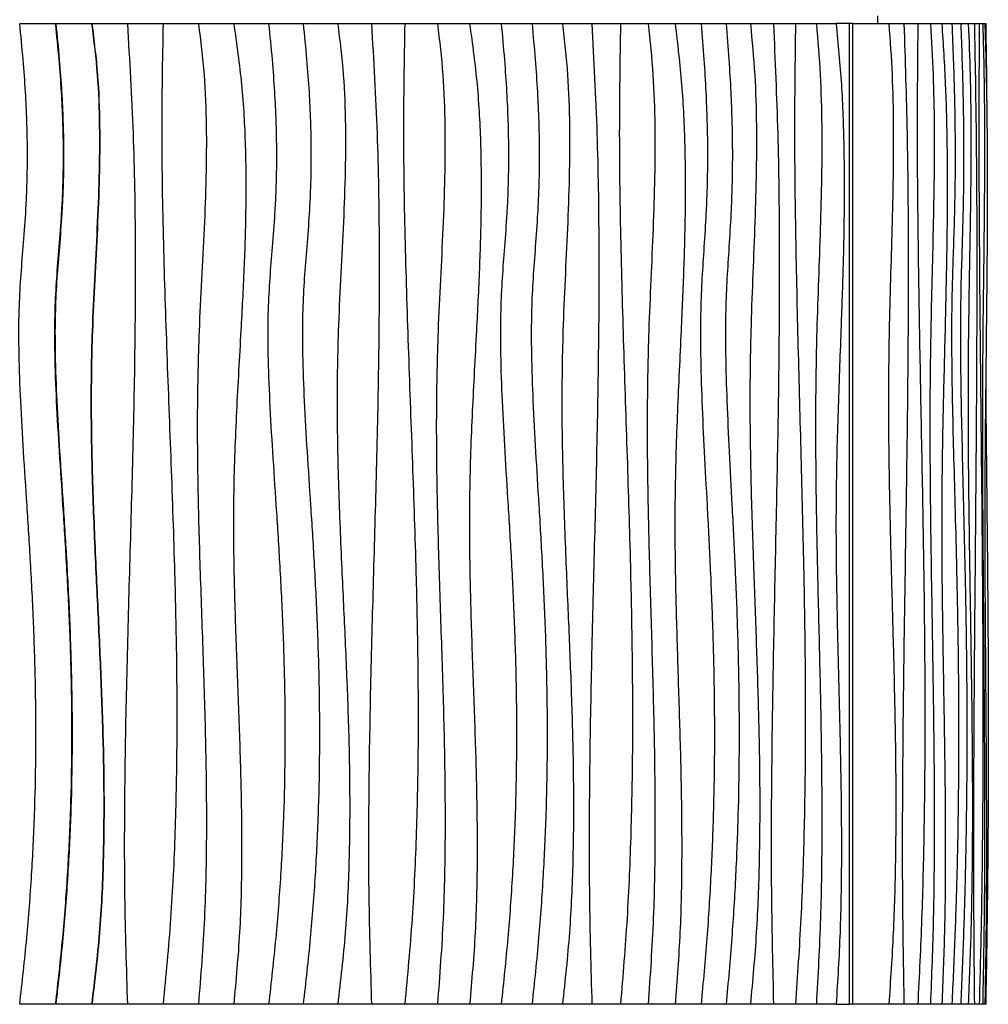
# Model space of a CAD drawing. Header units: millimetres. Extents: x 5 to 415, y 5 to 292.
# Tile 36 of 79: x 180 to 205, y 168 to 193. Entities that reach past the tile are written whole.
import ezdxf

# ---------------------------------------------------------------- set-up
doc = ezdxf.new("R2010")
doc.units = ezdxf.units.MM

msp = doc.modelspace()

# ---------------------------------------------------------------- linework, layer by layer
at = {"color": 7, "linetype": 'Continuous', "lineweight": 25}
for p, q in [((201.892, 192.706), (201.892, 192.906)), ((180.106, 192.706), (181.003, 192.706)), ((181.015, 192.706), (181.924, 192.706)), ((181.932, 192.706), (182.833, 192.706)), ((182.838, 192.706), (183.739, 192.706)), ((183.74, 192.706), (184.639, 192.706)), ((184.639, 192.706), (185.534, 192.706)), ((185.534, 192.706), (186.421, 192.706)), ((186.421, 192.706), (187.299, 192.706)), ((187.299, 192.706), (188.176, 192.706)), ((188.176, 192.706), (189.033, 192.706)), ((189.033, 192.706), (189.878, 192.706)), ((189.878, 192.706), (190.709, 192.706)), ((190.709, 192.706), (191.526, 192.706)), ((191.526, 192.706), (192.327, 192.706)), ((192.327, 192.706), (193.111, 192.706)), ((193.111, 192.706), (193.884, 192.706)), ((193.884, 192.706), (194.631, 192.706)), ((194.631, 192.706), (195.357, 192.706)), ((195.357, 192.706), (196.062, 192.706)), ((196.062, 192.706), (196.745, 192.706)), ((196.745, 192.706), (197.405, 192.706)), ((197.405, 192.706), (198.041, 192.706)), ((198.041, 192.706), (198.659, 192.706)), ((198.659, 192.706), (199.244, 192.706)), ((199.244, 192.706), (199.802, 192.706)), ((199.802, 192.706), (200.333, 192.706)), ((200.333, 192.706), (200.836, 192.706)), ((201.172, 192.706), (200.836, 192.706)), ((201.172, 167.806), (201.172, 192.706)), ((201.176, 192.606), (201.172, 192.606)), ((201.258, 192.706), (201.176, 192.706)), ((201.176, 167.806), (201.176, 192.706)), ((201.258, 167.806), (201.258, 192.706)), ((201.258, 192.706), (202.174, 192.706)), ((202.174, 192.706), (202.558, 192.706)), ((202.558, 192.706), (202.91, 192.706)), ((202.91, 192.706), (203.231, 192.706)), ((203.231, 192.706), (203.52, 192.706)), ((203.52, 192.706), (203.776, 192.706)), ((203.776, 192.706), (203.999, 192.706)), ((203.999, 192.706), (204.191, 192.706)), ((204.191, 192.706), (204.347, 192.706)), ((204.347, 192.706), (204.47, 192.706)), ((204.47, 192.706), (204.558, 192.706)), ((204.558, 192.706), (204.613, 192.706)), ((204.613, 192.706), (204.634, 192.706)), ((181.003, 167.806), (180.106, 167.806)), ((181.924, 167.806), (181.015, 167.806)), ((182.833, 167.806), (181.932, 167.806)), ((183.739, 167.806), (182.838, 167.806)), ((184.639, 167.806), (183.74, 167.806)), ((185.534, 167.806), (184.639, 167.806)), ((186.421, 167.806), (185.534, 167.806)), ((187.299, 167.806), (186.421, 167.806)), ((188.176, 167.806), (187.299, 167.806)), ((189.033, 167.806), (188.176, 167.806)), ((189.878, 167.806), (189.033, 167.806)), ((190.709, 167.806), (189.878, 167.806)), ((191.526, 167.806), (190.709, 167.806)), ((192.327, 167.806), (191.526, 167.806)), ((193.111, 167.806), (192.327, 167.806)), ((193.884, 167.806), (193.111, 167.806)), ((194.631, 167.806), (193.884, 167.806)), ((195.357, 167.806), (194.631, 167.806)), ((196.062, 167.806), (195.357, 167.806)), ((196.745, 167.806), (196.062, 167.806)), ((197.405, 167.806), (196.745, 167.806)), ((198.041, 167.806), (197.405, 167.806)), ((198.659, 167.806), (198.041, 167.806)), ((199.244, 167.806), (198.659, 167.806)), ((199.802, 167.806), (199.244, 167.806)), ((200.333, 167.806), (199.802, 167.806)), ((200.836, 167.806), (200.333, 167.806)), ((200.836, 167.806), (201.172, 167.806)), ((201.176, 167.806), (201.172, 167.806)), ((201.258, 167.806), (201.176, 167.806)), ((202.174, 167.806), (201.258, 167.806)), ((202.558, 167.806), (202.174, 167.806)), ((202.91, 167.806), (202.558, 167.806)), ((203.231, 167.806), (202.91, 167.806)), ((203.52, 167.806), (203.231, 167.806)), ((203.776, 167.806), (203.52, 167.806)), ((203.999, 167.806), (203.776, 167.806)), ((204.191, 167.806), (203.999, 167.806)), ((204.347, 167.806), (204.191, 167.806)), ((204.47, 167.806), (204.347, 167.806)), ((204.558, 167.806), (204.47, 167.806)), ((204.613, 167.806), (204.558, 167.806)), ((204.634, 167.806), (204.613, 167.806))]:
    msp.add_line(p, q, dxfattribs=at)
for points, knots in [([(180.09, 192.706), (180.12, 192.402), (180.178, 191.824), (180.238, 190.998), (180.274, 190.254), (180.289, 189.581), (180.286, 188.971), (180.27, 188.414), (180.237, 187.774), (180.182, 187.054), (180.114, 186.239), (180.066, 185.332), (180.068, 184.29), (180.112, 183.089), (180.187, 181.81), (180.278, 180.447), (180.369, 178.994), (180.448, 177.445), (180.499, 175.795), (180.507, 174.175), (180.472, 172.594), (180.397, 171.064), (180.276, 169.458), (180.153, 168.366), (180.09, 167.806)], [0, 0, 0, 0, 0.036778, 0.069835, 0.099581, 0.126417, 0.150745, 0.172959, 0.193444, 0.227761, 0.259817, 0.291855, 0.336982, 0.385073, 0.436374, 0.49109, 0.549404, 0.611509, 0.677614, 0.747959, 0.806385, 0.867753, 0.93223, 1, 1, 1, 1]), ([(181.003, 192.706), (181.033, 192.402), (181.092, 191.824), (181.152, 190.998), (181.188, 190.254), (181.203, 189.581), (181.2, 188.971), (181.184, 188.414), (181.151, 187.774), (181.095, 187.054), (181.026, 186.239), (180.979, 185.332), (180.98, 184.29), (181.025, 183.089), (181.101, 181.81), (181.192, 180.447), (181.284, 178.994), (181.363, 177.445), (181.414, 175.795), (181.422, 174.175), (181.386, 172.594), (181.311, 171.064), (181.19, 169.458), (181.066, 168.366), (181.003, 167.806)], [0, 0, 0, 0, 0.036778, 0.069835, 0.099581, 0.126417, 0.150745, 0.172959, 0.193444, 0.227761, 0.259817, 0.291855, 0.336982, 0.385073, 0.436374, 0.49109, 0.549404, 0.611509, 0.677614, 0.747959, 0.806385, 0.867753, 0.93223, 1, 1, 1, 1]), ([(181.015, 192.706), (181.046, 192.402), (181.104, 191.824), (181.164, 190.998), (181.2, 190.254), (181.215, 189.581), (181.213, 188.971), (181.196, 188.414), (181.163, 187.774), (181.108, 187.054), (181.039, 186.239), (180.992, 185.332), (180.993, 184.29), (181.038, 183.089), (181.113, 181.81), (181.204, 180.447), (181.296, 178.994), (181.375, 177.445), (181.426, 175.795), (181.434, 174.175), (181.399, 172.594), (181.324, 171.064), (181.202, 169.458), (181.078, 168.366), (181.015, 167.806)], [0, 0, 0, 0, 0.036778, 0.069835, 0.099581, 0.126417, 0.150745, 0.172959, 0.193444, 0.227761, 0.259817, 0.291855, 0.336982, 0.385073, 0.436374, 0.49109, 0.549404, 0.611509, 0.677614, 0.747959, 0.806385, 0.867753, 0.93223, 1, 1, 1, 1]), ([(181.924, 192.706), (181.978, 192.273), (182.085, 191.41), (182.13, 190.107), (182.118, 188.805), (182.064, 187.504), (181.995, 186.203), (181.92, 184.653), (181.895, 182.852), (181.943, 180.802), (182.028, 178.827), (182.121, 176.924), (182.197, 175.097), (182.24, 173.27), (182.224, 171.445), (182.14, 169.62), (181.996, 168.411), (181.924, 167.806)], [0, 0, 0, 0, 0.0524314, 0.1046165, 0.1567784, 0.2090007, 0.2612785, 0.3135711, 0.3957307, 0.477948, 0.5602295, 0.6336943, 0.7070915, 0.7803746, 0.8535463, 0.9266898, 1, 1, 1, 1]), ([(181.932, 192.706), (181.986, 192.273), (182.093, 191.41), (182.138, 190.107), (182.127, 188.805), (182.073, 187.504), (182.004, 186.203), (181.928, 184.653), (181.904, 182.852), (181.951, 180.802), (182.037, 178.827), (182.129, 176.924), (182.206, 175.097), (182.248, 173.27), (182.233, 171.445), (182.148, 169.62), (182.004, 168.411), (181.932, 167.806)], [0, 0, 0, 0, 0.0524314, 0.1046165, 0.1567784, 0.2090007, 0.2612785, 0.3135711, 0.3957307, 0.477948, 0.5602295, 0.6336943, 0.7070915, 0.7803746, 0.8535463, 0.9266898, 1, 1, 1, 1]), ([(182.833, 192.706), (182.888, 191.777), (182.998, 189.92), (183.041, 187.13), (183.026, 184.342), (182.964, 181.553), (182.884, 178.781), (182.807, 176.025), (182.757, 173.285), (182.748, 170.545), (182.805, 168.719), (182.833, 167.806)], [0, 0, 0, 0, 0.1120636, 0.2240162, 0.3359651, 0.4479495, 0.5599643, 0.6699835, 0.779986, 0.8899749, 1, 1, 1, 1]), ([(183.739, 192.706), (183.722, 191.776), (183.689, 189.916), (183.741, 187.125), (183.832, 184.333), (183.942, 181.541), (184.032, 178.949), (184.085, 176.557), (184.095, 174.366), (184.051, 172.176), (183.948, 169.987), (183.808, 168.533), (183.739, 167.806)], [0, 0, 0, 0, 0.111934, 0.223961, 0.336079, 0.44823, 0.560338, 0.648348, 0.736281, 0.824152, 0.912022, 1, 1, 1, 1]), ([(184.639, 192.706), (184.692, 192.273), (184.798, 191.41), (184.845, 190.107), (184.836, 188.806), (184.785, 187.505), (184.717, 186.204), (184.638, 184.655), (184.599, 182.857), (184.62, 180.81), (184.68, 178.715), (184.758, 176.572), (184.826, 174.38), (184.85, 172.188), (184.812, 169.994), (184.697, 168.536), (184.639, 167.806)], [0, 0, 0, 0, 0.052421, 0.104622, 0.156803, 0.209041, 0.261328, 0.313621, 0.395738, 0.477846, 0.559985, 0.648008, 0.736005, 0.823955, 0.9119, 1, 1, 1, 1]), ([(185.534, 192.706), (185.608, 192.19), (185.756, 191.16), (185.839, 189.6), (185.849, 188.039), (185.799, 186.476), (185.709, 184.751), (185.598, 182.863), (185.518, 180.812), (185.531, 178.835), (185.591, 176.934), (185.663, 175.107), (185.725, 173.282), (185.744, 171.456), (185.703, 169.628), (185.59, 168.414), (185.534, 167.806)], [0, 0, 0, 0, 0.062695, 0.125195, 0.187748, 0.250452, 0.313296, 0.39568, 0.477991, 0.560181, 0.633534, 0.70686, 0.780132, 0.853345, 0.92657, 1, 1, 1, 1]), ([(186.421, 192.706), (186.452, 192.402), (186.51, 191.824), (186.57, 190.998), (186.606, 190.254), (186.621, 189.581), (186.619, 188.971), (186.603, 188.414), (186.569, 187.774), (186.514, 187.054), (186.445, 186.239), (186.397, 185.332), (186.398, 184.29), (186.443, 183.089), (186.519, 181.81), (186.61, 180.447), (186.703, 178.994), (186.782, 177.445), (186.833, 175.795), (186.841, 174.175), (186.806, 172.594), (186.73, 171.064), (186.609, 169.458), (186.484, 168.366), (186.421, 167.806)], [0, 0, 0, 0, 0.0367776, 0.0698355, 0.0995807, 0.1264174, 0.1507455, 0.1729586, 0.1934435, 0.2277612, 0.2598169, 0.2918548, 0.3369819, 0.3850726, 0.4363743, 0.4910896, 0.5494043, 0.611509, 0.6776136, 0.7479588, 0.8063853, 0.8677528, 0.9322295, 1, 1, 1, 1]), ([(187.299, 192.706), (187.33, 192.402), (187.388, 191.824), (187.448, 190.998), (187.484, 190.254), (187.499, 189.581), (187.496, 188.971), (187.48, 188.414), (187.447, 187.774), (187.392, 187.054), (187.323, 186.239), (187.276, 185.332), (187.277, 184.29), (187.322, 183.089), (187.397, 181.81), (187.488, 180.447), (187.58, 178.994), (187.658, 177.445), (187.709, 175.795), (187.717, 174.175), (187.682, 172.594), (187.607, 171.064), (187.486, 169.458), (187.362, 168.366), (187.299, 167.806)], [0, 0, 0, 0, 0.036778, 0.069835, 0.099581, 0.126417, 0.150745, 0.172959, 0.193444, 0.227761, 0.259817, 0.291855, 0.336982, 0.385073, 0.436374, 0.49109, 0.549404, 0.611509, 0.677614, 0.747959, 0.806385, 0.867753, 0.93223, 1, 1, 1, 1]), ([(188.176, 192.706), (188.229, 192.273), (188.335, 191.41), (188.38, 190.107), (188.368, 188.805), (188.315, 187.504), (188.247, 186.203), (188.172, 184.653), (188.148, 182.852), (188.195, 180.802), (188.279, 178.827), (188.371, 176.924), (188.446, 175.097), (188.488, 173.27), (188.473, 171.445), (188.389, 169.62), (188.247, 168.411), (188.176, 167.806)], [0, 0, 0, 0, 0.052431, 0.104616, 0.156778, 0.209001, 0.261279, 0.313571, 0.395731, 0.477948, 0.56023, 0.633694, 0.707091, 0.780375, 0.853546, 0.92669, 1, 1, 1, 1]), ([(189.033, 192.706), (189.087, 191.777), (189.194, 189.92), (189.237, 187.13), (189.222, 184.342), (189.162, 181.553), (189.083, 178.781), (189.007, 176.025), (188.959, 173.285), (188.95, 170.545), (189.006, 168.719), (189.033, 167.806)], [0, 0, 0, 0, 0.112064, 0.224016, 0.335965, 0.447949, 0.559964, 0.669984, 0.779986, 0.889975, 1, 1, 1, 1]), ([(189.878, 192.706), (189.862, 191.776), (189.83, 189.916), (189.881, 187.125), (189.969, 184.333), (190.075, 181.541), (190.163, 178.949), (190.214, 176.557), (190.224, 174.366), (190.181, 172.176), (190.081, 169.987), (189.946, 168.533), (189.878, 167.806)], [0, 0, 0, 0, 0.111934, 0.223961, 0.336079, 0.44823, 0.560338, 0.648348, 0.736281, 0.824152, 0.912022, 1, 1, 1, 1]), ([(190.709, 192.706), (190.76, 192.273), (190.862, 191.41), (190.906, 190.107), (190.898, 188.806), (190.85, 187.505), (190.784, 186.204), (190.708, 184.655), (190.671, 182.857), (190.691, 180.81), (190.749, 178.715), (190.823, 176.572), (190.889, 174.38), (190.912, 172.188), (190.875, 169.994), (190.765, 168.536), (190.709, 167.806)], [0, 0, 0, 0, 0.052421, 0.104622, 0.156803, 0.209041, 0.261328, 0.313621, 0.395738, 0.477846, 0.559985, 0.648008, 0.736005, 0.823955, 0.9119, 1, 1, 1, 1]), ([(191.526, 192.706), (191.596, 192.19), (191.737, 191.16), (191.816, 189.6), (191.825, 188.039), (191.778, 186.476), (191.693, 184.751), (191.587, 182.863), (191.511, 180.812), (191.523, 178.835), (191.58, 176.934), (191.649, 175.107), (191.707, 173.282), (191.725, 171.456), (191.687, 169.628), (191.58, 168.414), (191.526, 167.806)], [0, 0, 0, 0, 0.062695, 0.125195, 0.187748, 0.250452, 0.313296, 0.39568, 0.477991, 0.560181, 0.633534, 0.70686, 0.780132, 0.853345, 0.92657, 1, 1, 1, 1]), ([(192.327, 192.706), (192.356, 192.402), (192.411, 191.824), (192.467, 190.998), (192.501, 190.254), (192.515, 189.581), (192.513, 188.971), (192.498, 188.414), (192.466, 187.774), (192.414, 187.054), (192.349, 186.239), (192.305, 185.332), (192.306, 184.29), (192.348, 183.089), (192.419, 181.81), (192.505, 180.447), (192.592, 178.994), (192.666, 177.445), (192.714, 175.795), (192.722, 174.175), (192.688, 172.594), (192.617, 171.064), (192.503, 169.458), (192.387, 168.366), (192.327, 167.806)], [0, 0, 0, 0, 0.036778, 0.069835, 0.099581, 0.126417, 0.150745, 0.172959, 0.193444, 0.227761, 0.259817, 0.291855, 0.336982, 0.385073, 0.436374, 0.49109, 0.549404, 0.611509, 0.677614, 0.747959, 0.806385, 0.867753, 0.93223, 1, 1, 1, 1]), ([(193.111, 192.706), (193.139, 192.402), (193.193, 191.824), (193.249, 190.998), (193.283, 190.254), (193.296, 189.581), (193.294, 188.971), (193.279, 188.414), (193.248, 187.774), (193.197, 187.054), (193.133, 186.239), (193.089, 185.332), (193.09, 184.29), (193.132, 183.089), (193.202, 181.81), (193.286, 180.447), (193.372, 178.994), (193.445, 177.445), (193.492, 175.795), (193.5, 174.175), (193.467, 172.594), (193.397, 171.064), (193.285, 169.458), (193.17, 168.366), (193.111, 167.806)], [0, 0, 0, 0, 0.0367776, 0.0698355, 0.0995807, 0.1264174, 0.1507455, 0.1729586, 0.1934435, 0.2277612, 0.2598169, 0.2918548, 0.3369819, 0.3850726, 0.4363743, 0.4910896, 0.5494043, 0.611509, 0.6776136, 0.7479588, 0.8063853, 0.8677528, 0.9322295, 1, 1, 1, 1]), ([(193.884, 192.706), (193.933, 192.273), (194.031, 191.41), (194.071, 190.107), (194.061, 188.805), (194.012, 187.504), (193.949, 186.203), (193.881, 184.653), (193.858, 182.852), (193.902, 180.802), (193.979, 178.827), (194.063, 176.924), (194.133, 175.097), (194.171, 173.27), (194.157, 171.445), (194.08, 169.62), (193.95, 168.411), (193.884, 167.806)], [0, 0, 0, 0, 0.0524314, 0.1046165, 0.1567784, 0.2090007, 0.2612785, 0.3135711, 0.3957307, 0.477948, 0.5602295, 0.6336943, 0.7070915, 0.7803746, 0.8535463, 0.9266898, 1, 1, 1, 1]), ([(194.631, 192.706), (194.68, 191.777), (194.777, 189.92), (194.816, 187.13), (194.802, 184.342), (194.748, 181.553), (194.676, 178.781), (194.607, 176.025), (194.563, 173.285), (194.555, 170.545), (194.605, 168.719), (194.631, 167.806)], [0, 0, 0, 0, 0.112064, 0.224016, 0.335965, 0.447949, 0.559964, 0.669984, 0.779986, 0.889975, 1, 1, 1, 1]), ([(195.357, 192.706), (195.343, 191.776), (195.314, 189.916), (195.359, 187.125), (195.438, 184.333), (195.534, 181.541), (195.613, 178.949), (195.659, 176.557), (195.668, 174.366), (195.63, 172.176), (195.539, 169.987), (195.418, 168.533), (195.357, 167.806)], [0, 0, 0, 0, 0.111934, 0.223961, 0.336079, 0.44823, 0.560338, 0.648348, 0.736281, 0.824152, 0.912022, 1, 1, 1, 1]), ([(196.062, 192.706), (196.107, 192.273), (196.198, 191.41), (196.237, 190.107), (196.23, 188.806), (196.187, 187.505), (196.129, 186.204), (196.061, 184.655), (196.028, 182.857), (196.046, 180.81), (196.097, 178.715), (196.164, 176.572), (196.222, 174.38), (196.242, 172.188), (196.21, 169.994), (196.111, 168.536), (196.062, 167.806)], [0, 0, 0, 0, 0.052421, 0.104622, 0.156803, 0.209041, 0.261328, 0.313621, 0.395738, 0.477846, 0.559985, 0.648008, 0.736005, 0.823955, 0.9119, 1, 1, 1, 1]), ([(196.745, 192.706), (196.807, 192.19), (196.931, 191.16), (197, 189.6), (197.008, 188.039), (196.967, 186.476), (196.892, 184.751), (196.799, 182.863), (196.732, 180.812), (196.743, 178.835), (196.793, 176.934), (196.854, 175.107), (196.905, 173.282), (196.92, 171.456), (196.886, 169.628), (196.792, 168.414), (196.745, 167.806)], [0, 0, 0, 0, 0.062695, 0.125195, 0.187748, 0.250452, 0.313296, 0.39568, 0.477991, 0.560181, 0.633534, 0.70686, 0.780132, 0.853345, 0.92657, 1, 1, 1, 1]), ([(197.405, 192.706), (197.43, 192.402), (197.478, 191.824), (197.527, 190.998), (197.557, 190.254), (197.569, 189.581), (197.567, 188.971), (197.554, 188.414), (197.526, 187.774), (197.481, 187.054), (197.425, 186.239), (197.386, 185.332), (197.387, 184.29), (197.424, 183.089), (197.485, 181.81), (197.56, 180.447), (197.635, 178.994), (197.7, 177.445), (197.741, 175.795), (197.748, 174.175), (197.719, 172.594), (197.658, 171.064), (197.559, 169.458), (197.457, 168.366), (197.405, 167.806)], [0, 0, 0, 0, 0.036778, 0.069835, 0.099581, 0.126417, 0.150745, 0.172959, 0.193444, 0.227761, 0.259817, 0.291855, 0.336982, 0.385073, 0.436374, 0.49109, 0.549404, 0.611509, 0.677614, 0.747959, 0.806385, 0.867753, 0.93223, 1, 1, 1, 1]), ([(198.041, 192.706), (198.066, 192.402), (198.112, 191.824), (198.16, 190.998), (198.189, 190.254), (198.201, 189.581), (198.199, 188.971), (198.186, 188.414), (198.159, 187.774), (198.115, 187.054), (198.06, 186.239), (198.023, 185.332), (198.024, 184.29), (198.059, 183.089), (198.119, 181.81), (198.192, 180.447), (198.265, 178.994), (198.328, 177.445), (198.368, 175.795), (198.375, 174.175), (198.347, 172.594), (198.287, 171.064), (198.19, 169.458), (198.092, 168.366), (198.041, 167.806)], [0, 0, 0, 0, 0.0367776, 0.0698355, 0.0995807, 0.1264174, 0.1507455, 0.1729586, 0.1934435, 0.2277612, 0.2598169, 0.2918548, 0.3369819, 0.3850726, 0.4363743, 0.4910896, 0.5494043, 0.611509, 0.6776136, 0.7479588, 0.8063853, 0.8677528, 0.9322295, 1, 1, 1, 1]), ([(198.659, 192.706), (198.7, 192.273), (198.782, 191.41), (198.817, 190.107), (198.808, 188.805), (198.767, 187.504), (198.713, 186.203), (198.656, 184.653), (198.636, 182.852), (198.673, 180.802), (198.739, 178.827), (198.81, 176.924), (198.868, 175.097), (198.901, 173.27), (198.889, 171.445), (198.824, 169.62), (198.714, 168.411), (198.659, 167.806)], [0, 0, 0, 0, 0.0524314, 0.1046165, 0.1567784, 0.2090007, 0.2612785, 0.3135711, 0.3957307, 0.477948, 0.5602295, 0.6336943, 0.7070915, 0.7803746, 0.8535463, 0.9266898, 1, 1, 1, 1]), ([(199.244, 192.706), (199.284, 191.777), (199.366, 189.92), (199.398, 187.13), (199.386, 184.342), (199.341, 181.553), (199.281, 178.781), (199.224, 176.025), (199.187, 173.285), (199.18, 170.545), (199.223, 168.719), (199.244, 167.806)], [0, 0, 0, 0, 0.1120636, 0.2240162, 0.3359651, 0.4479495, 0.5599643, 0.6699835, 0.779986, 0.8899749, 1, 1, 1, 1]), ([(199.802, 192.706), (199.79, 191.776), (199.767, 189.916), (199.804, 187.125), (199.869, 184.333), (199.947, 181.541), (200.012, 178.949), (200.05, 176.557), (200.057, 174.366), (200.026, 172.176), (199.952, 169.987), (199.852, 168.533), (199.802, 167.806)], [0, 0, 0, 0, 0.111934, 0.223961, 0.336079, 0.44823, 0.560338, 0.648348, 0.736281, 0.824152, 0.912022, 1, 1, 1, 1]), ([(200.333, 192.706), (200.37, 192.273), (200.442, 191.41), (200.475, 190.107), (200.469, 188.806), (200.434, 187.505), (200.387, 186.204), (200.332, 184.655), (200.305, 182.857), (200.32, 180.81), (200.361, 178.715), (200.415, 176.572), (200.462, 174.38), (200.478, 172.188), (200.452, 169.994), (200.373, 168.536), (200.333, 167.806)], [0, 0, 0, 0, 0.0524213, 0.1046218, 0.1568031, 0.2090407, 0.2613279, 0.3136209, 0.395738, 0.4778461, 0.5599849, 0.6480076, 0.7360054, 0.8239551, 0.9119005, 1, 1, 1, 1]), ([(200.836, 192.706), (200.885, 192.19), (200.984, 191.16), (201.038, 189.6), (201.045, 188.039), (201.012, 186.476), (200.952, 184.751), (200.879, 182.863), (200.826, 180.812), (200.834, 178.835), (200.874, 176.934), (200.922, 175.107), (200.963, 173.282), (200.975, 171.456), (200.948, 169.628), (200.874, 168.414), (200.836, 167.806)], [0, 0, 0, 0, 0.062695, 0.125195, 0.187748, 0.250452, 0.313296, 0.39568, 0.477991, 0.560181, 0.633534, 0.70686, 0.780132, 0.853345, 0.92657, 1, 1, 1, 1]), ([(202.174, 192.706), (202.205, 192.273), (202.267, 191.41), (202.292, 190.107), (202.286, 188.805), (202.255, 187.504), (202.215, 186.203), (202.172, 184.653), (202.157, 182.852), (202.185, 180.802), (202.234, 178.827), (202.287, 176.924), (202.331, 175.097), (202.356, 173.27), (202.347, 171.445), (202.298, 169.62), (202.215, 168.411), (202.174, 167.806)], [0, 0, 0, 0, 0.0524314, 0.1046165, 0.1567784, 0.2090007, 0.2612785, 0.3135711, 0.3957307, 0.477948, 0.5602295, 0.6336943, 0.7070915, 0.7803746, 0.8535463, 0.9266898, 1, 1, 1, 1]), ([(202.558, 192.706), (202.587, 191.777), (202.647, 189.92), (202.671, 187.13), (202.662, 184.342), (202.629, 181.553), (202.585, 178.781), (202.543, 176.025), (202.516, 173.285), (202.511, 170.545), (202.542, 168.719), (202.558, 167.806)], [0, 0, 0, 0, 0.112064, 0.224016, 0.335965, 0.447949, 0.559964, 0.669984, 0.779986, 0.889975, 1, 1, 1, 1]), ([(202.91, 192.706), (202.902, 191.776), (202.885, 189.916), (202.912, 187.125), (202.958, 184.333), (203.014, 181.541), (203.06, 178.949), (203.087, 176.557), (203.092, 174.366), (203.07, 172.176), (203.017, 169.987), (202.946, 168.533), (202.91, 167.806)], [0, 0, 0, 0, 0.111934, 0.223961, 0.336079, 0.44823, 0.560338, 0.648348, 0.736281, 0.824152, 0.912022, 1, 1, 1, 1]), ([(203.231, 192.706), (203.256, 192.273), (203.307, 191.41), (203.329, 190.107), (203.325, 188.806), (203.301, 187.505), (203.268, 186.204), (203.231, 184.655), (203.212, 182.857), (203.222, 180.81), (203.251, 178.715), (203.288, 176.572), (203.32, 174.38), (203.332, 172.188), (203.314, 169.994), (203.259, 168.536), (203.231, 167.806)], [0, 0, 0, 0, 0.052421, 0.104622, 0.156803, 0.209041, 0.261328, 0.313621, 0.395738, 0.477846, 0.559985, 0.648008, 0.736005, 0.823955, 0.9119, 1, 1, 1, 1]), ([(203.52, 192.706), (203.553, 192.19), (203.619, 191.16), (203.656, 189.6), (203.66, 188.039), (203.638, 186.476), (203.598, 184.751), (203.549, 182.863), (203.513, 180.812), (203.518, 178.835), (203.545, 176.934), (203.577, 175.107), (203.605, 173.282), (203.613, 171.456), (203.595, 169.628), (203.545, 168.414), (203.52, 167.806)], [0, 0, 0, 0, 0.062695, 0.125195, 0.187748, 0.250452, 0.313296, 0.39568, 0.477991, 0.560181, 0.633534, 0.70686, 0.780132, 0.853345, 0.92657, 1, 1, 1, 1]), ([(203.776, 192.706), (203.789, 192.402), (203.813, 191.824), (203.837, 190.998), (203.852, 190.254), (203.859, 189.581), (203.858, 188.971), (203.851, 188.414), (203.837, 187.774), (203.814, 187.054), (203.786, 186.239), (203.766, 185.332), (203.767, 184.29), (203.785, 183.089), (203.816, 181.81), (203.854, 180.447), (203.892, 178.994), (203.925, 177.445), (203.946, 175.795), (203.949, 174.175), (203.935, 172.594), (203.903, 171.064), (203.853, 169.458), (203.802, 168.366), (203.776, 167.806)], [0, 0, 0, 0, 0.0367776, 0.0698355, 0.0995807, 0.1264174, 0.1507455, 0.1729586, 0.1934435, 0.2277612, 0.2598169, 0.2918548, 0.3369819, 0.3850726, 0.4363743, 0.4910896, 0.5494043, 0.611509, 0.6776136, 0.7479588, 0.8063853, 0.8677528, 0.9322295, 1, 1, 1, 1]), ([(203.999, 192.706), (204.011, 192.402), (204.033, 191.824), (204.056, 190.998), (204.07, 190.254), (204.075, 189.581), (204.074, 188.971), (204.068, 188.414), (204.056, 187.774), (204.035, 187.054), (204.008, 186.239), (203.99, 185.332), (203.991, 184.29), (204.008, 183.089), (204.037, 181.81), (204.071, 180.447), (204.106, 178.994), (204.136, 177.445), (204.155, 175.795), (204.158, 174.175), (204.145, 172.594), (204.116, 171.064), (204.07, 169.458), (204.023, 168.366), (203.999, 167.806)], [0, 0, 0, 0, 0.0367776, 0.0698355, 0.0995807, 0.1264174, 0.1507455, 0.1729586, 0.1934435, 0.2277612, 0.2598169, 0.2918548, 0.3369819, 0.3850726, 0.4363743, 0.4910896, 0.5494043, 0.611509, 0.6776136, 0.7479588, 0.8063853, 0.8677528, 0.9322295, 1, 1, 1, 1]), ([(204.191, 192.706), (204.209, 192.273), (204.246, 191.41), (204.261, 190.107), (204.257, 188.805), (204.239, 187.504), (204.215, 186.203), (204.19, 184.653), (204.181, 182.852), (204.197, 180.802), (204.227, 178.827), (204.258, 176.924), (204.284, 175.097), (204.299, 173.27), (204.294, 171.445), (204.265, 169.62), (204.216, 168.411), (204.191, 167.806)], [0, 0, 0, 0, 0.0524314, 0.1046165, 0.1567784, 0.2090007, 0.2612785, 0.3135711, 0.3957307, 0.477948, 0.5602295, 0.6336943, 0.7070915, 0.7803746, 0.8535463, 0.9266898, 1, 1, 1, 1]), ([(204.347, 192.706), (204.364, 191.777), (204.397, 189.92), (204.411, 187.13), (204.406, 184.342), (204.387, 181.553), (204.363, 178.781), (204.339, 176.025), (204.324, 173.285), (204.321, 170.545), (204.338, 168.719), (204.347, 167.806)], [0, 0, 0, 0, 0.1120636, 0.2240162, 0.3359651, 0.4479495, 0.5599643, 0.6699835, 0.779986, 0.8899749, 1, 1, 1, 1]), ([(204.47, 192.706), (204.465, 191.776), (204.456, 189.916), (204.47, 187.125), (204.495, 184.333), (204.524, 181.541), (204.549, 178.949), (204.563, 176.557), (204.566, 174.366), (204.554, 172.176), (204.526, 169.987), (204.489, 168.533), (204.47, 167.806)], [0, 0, 0, 0, 0.111934, 0.223961, 0.336079, 0.44823, 0.560338, 0.648348, 0.736281, 0.824152, 0.912022, 1, 1, 1, 1]), ([(204.558, 192.706), (204.571, 192.273), (204.595, 191.41), (204.606, 190.107), (204.604, 188.806), (204.593, 187.505), (204.577, 186.204), (204.558, 184.655), (204.549, 182.857), (204.554, 180.81), (204.568, 178.715), (204.586, 176.572), (204.602, 174.38), (204.608, 172.188), (204.599, 169.994), (204.572, 168.536), (204.558, 167.806)], [0, 0, 0, 0, 0.0524213, 0.1046218, 0.1568031, 0.2090407, 0.2613279, 0.3136209, 0.395738, 0.4778461, 0.5599849, 0.6480076, 0.7360054, 0.8239551, 0.9119005, 1, 1, 1, 1]), ([(204.613, 192.706), (204.628, 192.19), (204.657, 191.16), (204.673, 189.6), (204.675, 188.039), (204.666, 186.476), (204.648, 184.751), (204.626, 182.863), (204.61, 180.812), (204.612, 178.835), (204.624, 176.934), (204.639, 175.107), (204.651, 173.282), (204.654, 171.456), (204.646, 169.628), (204.624, 168.414), (204.613, 167.806)], [0, 0, 0, 0, 0.062695, 0.125195, 0.187748, 0.250452, 0.313296, 0.39568, 0.477991, 0.560181, 0.633534, 0.70686, 0.780132, 0.853345, 0.92657, 1, 1, 1, 1]), ([(204.634, 192.706), (204.639, 192.402), (204.648, 191.824), (204.658, 191.015), (204.661, 190.51), (204.663, 190.28)], [0, 0, 0, 0, 0.3769619, 0.7157978, 1, 1, 1, 1]), ([(204.635, 183.606), (204.636, 183.443), (204.639, 182.853), (204.65, 181.81), (204.664, 180.447), (204.679, 178.994), (204.692, 177.445), (204.7, 175.795), (204.701, 174.175), (204.696, 172.594), (204.684, 171.064), (204.664, 169.458), (204.644, 168.366), (204.634, 167.806)], [0, 0, 0, 0, 0.030941, 0.111787, 0.198013, 0.28991, 0.38778, 0.491954, 0.60281, 0.694884, 0.791593, 0.893201, 1, 1, 1, 1])]:
    msp.add_open_spline(points, degree=3, knots=knots, dxfattribs=at)

doc.saveas('drawing.dxf')
